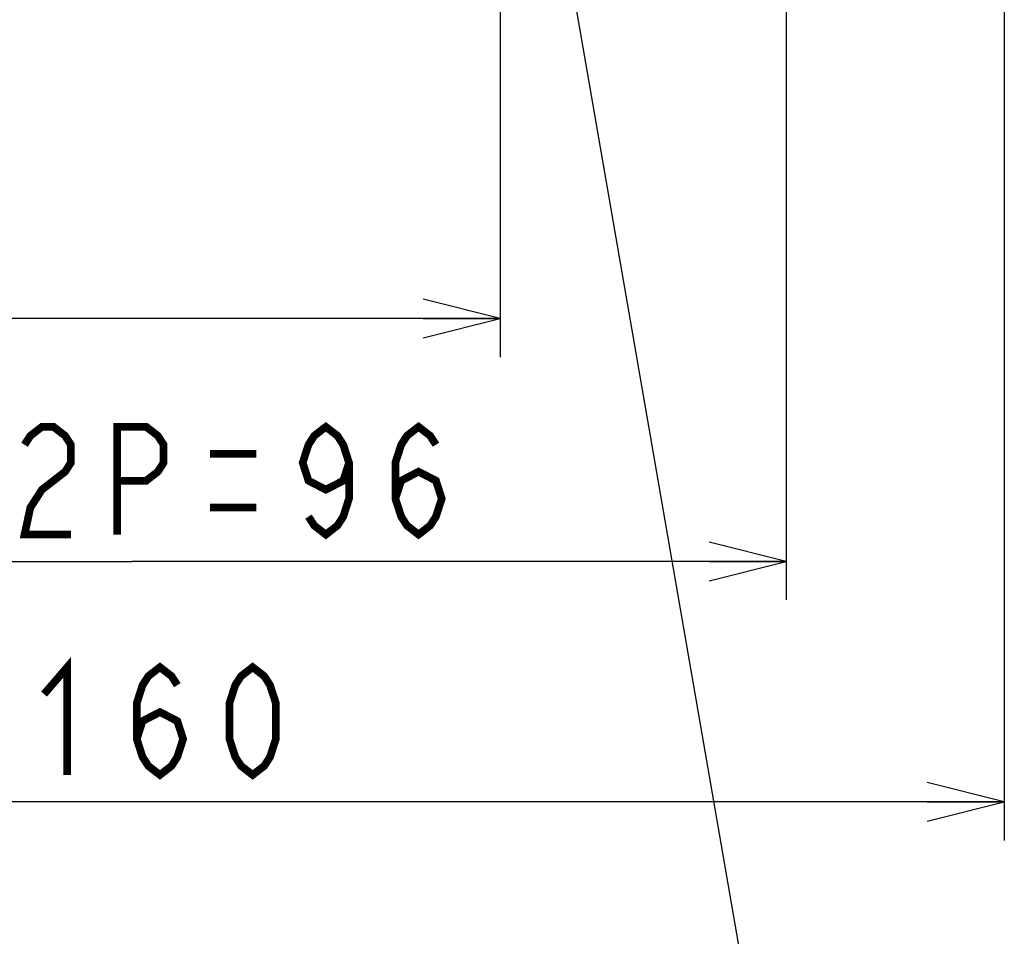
# Model space of a CAD drawing. Extents: x 29 to 410, y 35 to 287.
# Tile 31 of 46: x 268 to 294, y 74 to 98. Entities that reach past the tile are written whole.
import ezdxf

# ---------------------------------------------------------------- set-up
doc = ezdxf.new("R2010")
doc.units = 0
doc.header["$LTSCALE"] = 23.1
doc.layers.get('0').update_dxf_attribs({"linetype": 'CONTINUOUS'})
doc.layers.add('ALL_DIM', color=7, linetype='CONTINUOUS')
doc.layers.add('ALL_NOTE', color=7, linetype='CONTINUOUS')
doc.dimstyles.get("Standard").update_dxf_attribs({"dimtxt": 2.5, "dimasz": 2.5, "dimexe": 1.25, "dimexo": 0.625, "dimtad": 1, "dimcen": 2.5, "dimazin": 3, "dimtfac": 1, "dimtmove": 0, "dimatfit": 3})

# ---------------------------------------------------------------- blocks, each defined once
blk = doc.blocks.new('_OPEN')
at = {"color": 0, "linetype": 'BYBLOCK'}
for p, q in [((0, 0), (-1, 0.25)), ((-1, -0.25), (0, 0)), ((-1, 0), (0, 0))]:
    blk.add_line(p, q, dxfattribs=at)
blk = doc.blocks.new('*D14')
at = {"layer": 'ALL_DIM', "color": 2, "linetype": 'CONTINUOUS'}
for p, q in [((237.052, 110.441), (237.052, 76.845)), ((293.692, 110.441), (293.692, 76.845)), ((237.052, 77.845), (265.372, 77.845)), ((293.692, 77.845), (265.372, 77.845))]:
    blk.add_line(p, q, dxfattribs=at)
at = {"layer": 'ALL_DIM', "color": 2, "linetype": 'CONTINUOUS', "xscale": 2, "yscale": 2, "zscale": 2, "rotation": 180}
blk.add_blockref('_OPEN', (237.052, 77.845), dxfattribs=at)
at = {"layer": 'ALL_DIM', "color": 2, "linetype": 'CONTINUOUS', "xscale": 2, "yscale": 2, "zscale": 2}
blk.add_blockref('_OPEN', (293.692, 77.845), dxfattribs=at)
blk = doc.blocks.new('*D15')
at = {"layer": 'ALL_DIM', "color": 2, "linetype": 'CONTINUOUS'}
for p, q in [((254.044, 123.893), (254.044, 83.091)), ((288.028, 123.893), (288.028, 83.091)), ((254.044, 84.091), (271.036, 84.091)), ((288.028, 84.091), (271.036, 84.091))]:
    blk.add_line(p, q, dxfattribs=at)
at = {"layer": 'ALL_DIM', "color": 2, "linetype": 'CONTINUOUS', "xscale": 2, "yscale": 2, "zscale": 2, "rotation": 180}
blk.add_blockref('_OPEN', (254.044, 84.091), dxfattribs=at)
at = {"layer": 'ALL_DIM', "color": 2, "linetype": 'CONTINUOUS', "xscale": 2, "yscale": 2, "zscale": 2}
blk.add_blockref('_OPEN', (288.028, 84.091), dxfattribs=at)
blk = doc.blocks.new('*D18')
at = {"layer": 'ALL_DIM', "color": 2, "linetype": 'CONTINUOUS'}
for p, q in [((250.15, 102.37), (250.15, 89.404)), ((280.594, 102.37), (280.594, 89.404)), ((250.15, 90.404), (265.372, 90.404)), ((280.594, 90.404), (265.372, 90.404))]:
    blk.add_line(p, q, dxfattribs=at)
at = {"layer": 'ALL_DIM', "color": 2, "linetype": 'CONTINUOUS', "xscale": 2, "yscale": 2, "zscale": 2, "rotation": 180}
blk.add_blockref('_OPEN', (250.15, 90.404), dxfattribs=at)
at = {"layer": 'ALL_DIM', "color": 2, "linetype": 'CONTINUOUS', "xscale": 2, "yscale": 2, "zscale": 2}
blk.add_blockref('_OPEN', (280.594, 90.404), dxfattribs=at)

msp = doc.modelspace()

# ---------------------------------------------------------------- linework, layer by layer
at = {"layer": 'ALL_DIM', "color": 2, "linetype": 'CONTINUOUS', "const_width": 0.2}
for points in [[(268.244, 87.125), (268.395, 87.358), (268.696, 87.591), (268.997, 87.591), (269.298, 87.358), (269.448, 87.125), (269.448, 86.658), (269.298, 86.425), (268.997, 86.191), (268.696, 85.958), (268.395, 85.491), (268.244, 84.791), (269.448, 84.791)], [(270.652, 84.791), (270.652, 87.591), (271.405, 87.591), (271.706, 87.358), (271.856, 87.125), (271.856, 86.658), (271.706, 86.425), (271.405, 86.191), (270.652, 86.191)], [(276.672, 86.658), (276.522, 86.191), (276.07, 85.958), (275.619, 86.191), (275.468, 86.658), (275.619, 87.125), (275.769, 87.358), (276.07, 87.591), (276.371, 87.358), (276.522, 87.125), (276.672, 86.658), (276.672, 85.725), (276.522, 85.258), (276.371, 85.025), (276.07, 84.791), (275.769, 85.025), (275.619, 85.258)], [(277.876, 85.725), (278.027, 86.191), (278.478, 86.425), (278.93, 86.191), (279.08, 85.725), (278.93, 85.258), (278.779, 85.025), (278.478, 84.791), (278.177, 85.025), (278.027, 85.258), (277.876, 85.725), (277.876, 86.658), (278.027, 87.125), (278.177, 87.358), (278.478, 87.591), (278.779, 87.358), (278.93, 87.125)], [(273.06, 86.891), (274.264, 86.891)], [(273.06, 85.491), (274.264, 85.491)], [(268.751, 80.645), (269.353, 81.345), (269.353, 78.545)], [(271.159, 79.478), (271.309, 79.945), (271.761, 80.178), (272.212, 79.945), (272.363, 79.478), (272.212, 79.012), (272.062, 78.778), (271.761, 78.545), (271.46, 78.778), (271.309, 79.012), (271.159, 79.478), (271.159, 80.412), (271.309, 80.878), (271.46, 81.112), (271.761, 81.345), (272.062, 81.112), (272.212, 80.878)], [(274.169, 78.545), (273.868, 78.778), (273.717, 79.012), (273.567, 79.478), (273.567, 80.412), (273.717, 80.878), (273.868, 81.112), (274.169, 81.345), (274.47, 81.112), (274.62, 80.878), (274.771, 80.412), (274.771, 79.478), (274.62, 79.012), (274.47, 78.778), (274.169, 78.545)]]:
    msp.add_lwpolyline(points, dxfattribs=at)
at = {"layer": 'ALL_NOTE', "color": 2, "linetype": 'CONTINUOUS'}
msp.add_line((282.028, 101.571), (288.793, 62.537), dxfattribs=at)

# ---------------------------------------------------------------- dimensions: what is measured, and where the dimension line sits
at = {"layer": 'ALL_DIM', "color": 2, "linetype": 'CONTINUOUS'}
dim = msp.add_linear_dim(base=(254.044, 84.091), p1=(288.028, 123.893), p2=(254.044, 123.893), angle=180, dimstyle='Standard', dxfattribs=at)
dim.commit()
dim.dimension.update_dxf_attribs({"geometry": '*D15', "text_midpoint": (260.418, 84.791), "dimtype": 128})
for base, p1, p2, picture, middle in [((293.692, 77.845), (237.052, 110.441), (293.692, 110.441), '*D14', (253.701, 78.545)), ((280.594, 90.404), (250.15, 102.37), (280.594, 102.37), '*D18', (262.025, 91.104))]:
    dim = msp.add_linear_dim(base=base, p1=p1, p2=p2, dimstyle='Standard', dxfattribs=at)
    dim.commit()
    dim.dimension.update_dxf_attribs({"geometry": picture, "text_midpoint": middle, "dimtype": 128})

doc.saveas('drawing.dxf')
